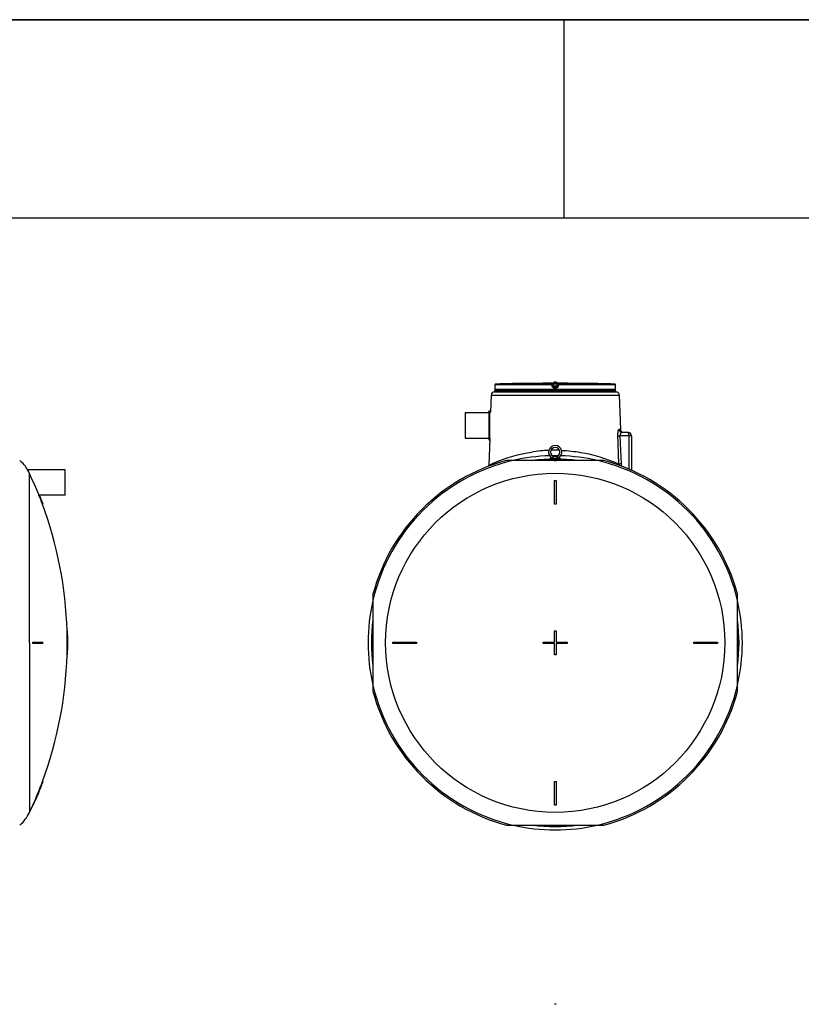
# Model space of a CAD drawing. Header units: millimetres. Extents: x 0 to 297, y 0 to 210.
# Tile 12 of 18: x 121 to 160, y 160 to 210. Entities that reach past the tile are written whole.
import ezdxf

# ---------------------------------------------------------------- set-up
doc = ezdxf.new("R2010")
doc.units = ezdxf.units.MM
doc.header["$LTSCALE"] = 16.335
doc.layers.get('0').update_dxf_attribs({"linetype": 'CONTINUOUS'})
doc.layers.add('AXES_REF', color=7, linetype='CONTINUOUS')
doc.layers.add('SURFACES', color=7, linetype='CONTINUOUS')

# ---------------------------------------------------------------- blocks, each defined once
blk = doc.blocks.new('MARGEA4_BL0', base_point=(148.514, 105.014))
at = {"color": 7, "linetype": 'Continuous'}
for p, q in [((297.014, 210.014), (0.014, 210.014)), ((148.514, 210.014), (148.514, 200.014)), ((287.014, 200.014), (10.014, 200.014))]:
    blk.add_line(p, q, dxfattribs=at)

msp = doc.modelspace()

# ---------------------------------------------------------------- linework, layer by layer
at = {"color": 7, "linetype": 'Continuous'}
for p, q in [((0, 210), (297, 210)), ((145.041, 191.476), (145.04, 191.471)), ((145.042, 191.502), (145.041, 191.496)), ((145.041, 191.496), (145.041, 191.492)), ((145.041, 191.492), (145.041, 191.487)), ((145.041, 191.487), (145.041, 191.484)), ((145.041, 191.484), (145.041, 191.481)), ((145.041, 191.481), (145.041, 191.479)), ((145.041, 191.479), (145.041, 191.477)), ((145.041, 191.477), (145.041, 191.476)), ((145.043, 191.625), (145.042, 191.528)), ((145.042, 191.528), (145.042, 191.52)), ((145.042, 191.52), (145.042, 191.514)), ((145.042, 191.514), (145.042, 191.507)), ((145.042, 191.507), (145.042, 191.502)), ((146.832, 191.697), (146.781, 191.696)), ((146.837, 191.697), (146.825, 191.697)), ((146.837, 191.697), (146.836, 191.697)), ((146.837, 191.697), (146.837, 191.697)), ((146.837, 191.697), (146.837, 191.697)), ((147.974, 191.574), (147.963, 191.661)), ((147.974, 191.574), (147.974, 191.571)), ((148.194, 191.661), (148.183, 191.571)), ((149.32, 191.697), (149.321, 191.697)), ((149.321, 191.697), (149.32, 191.697)), ((149.322, 191.697), (149.321, 191.697)), ((149.321, 191.697), (149.321, 191.697)), ((149.375, 191.696), (149.322, 191.697)), ((149.376, 191.696), (149.375, 191.696)), ((151.115, 191.535), (151.115, 191.625)), ((151.115, 191.527), (151.115, 191.535)), ((151.115, 191.52), (151.115, 191.527)), ((151.116, 191.513), (151.115, 191.52)), ((151.116, 191.506), (151.116, 191.513)), ((151.116, 191.499), (151.116, 191.506)), ((151.116, 191.494), (151.116, 191.499)), ((151.116, 191.49), (151.116, 191.494)), ((151.116, 191.486), (151.116, 191.49)), ((151.117, 191.483), (151.116, 191.486)), ((151.117, 191.48), (151.117, 191.483)), ((151.117, 191.478), (151.117, 191.48)), ((151.117, 191.476), (151.117, 191.478)), ((151.117, 191.471), (151.117, 191.476)), ((151.119, 191.384), (151.119, 191.464)), ((144.852, 191.109), (144.823, 190.244)), ((145.011, 191.264), (151.146, 191.264)), ((151.306, 191.109), (151.364, 189.378)), ((144.744, 190.316), (144.744, 188.852)), ((144.744, 190.316), (144.776, 190.316)), ((144.776, 190.316), (144.776, 188.852)), ((144.78, 190.244), (144.823, 190.244)), ((151.759, 189.224), (151.448, 189.224)), ((151.919, 189.064), (151.919, 187.323)), ((144.778, 188.924), (144.733, 187.579)), ((144.744, 188.852), (144.776, 188.852)), ((148.078, 188.004), (148.078, 188.004)), ((150.53, 187.812), (145.627, 187.812)), ((147.805, 187.888), (147.805, 187.92)), ((147.805, 187.92), (148.353, 187.92)), ((147.858, 187.812), (147.82, 187.826)), ((148.019, 187.813), (148.019, 187.813)), ((148.124, 187.812), (148.138, 187.818)), ((148.353, 187.888), (148.353, 187.92)), ((121.509, 187.35), (121.509, 187.35)), ((148.039, 185.612), (148.039, 186.812)), ((148.039, 186.812), (148.119, 186.812)), ((148.119, 186.812), (148.119, 185.612)), ((122.08, 186.071), (122.08, 186.072)), ((122.08, 186.071), (122.106, 186.071)), ((122.282, 185.612), (122.257, 185.612)), ((148.119, 185.612), (148.039, 185.612)), ((138.899, 181.083), (138.899, 176.18)), ((157.259, 176.18), (157.259, 181.083)), ((123.52, 179.232), (123.496, 179.232)), ((148.039, 179.232), (148.119, 179.232)), ((148.039, 178.672), (148.039, 179.232)), ((148.119, 179.232), (148.119, 178.672)), ((121.769, 178.672), (122.282, 178.672)), ((122.282, 178.592), (121.769, 178.592)), ((123.496, 178.672), (123.529, 178.672)), ((123.529, 178.592), (123.496, 178.592)), ((139.899, 178.592), (139.899, 178.672)), ((139.899, 178.672), (141.099, 178.672)), ((141.099, 178.592), (139.899, 178.592)), ((141.099, 178.672), (141.099, 178.592)), ((147.479, 178.672), (148.039, 178.672)), ((147.479, 178.592), (147.479, 178.672)), ((148.039, 178.592), (147.479, 178.592)), ((148.039, 178.032), (148.039, 178.592)), ((148.119, 178.672), (148.679, 178.672)), ((148.679, 178.592), (148.119, 178.592)), ((148.119, 178.592), (148.119, 178.032)), ((148.679, 178.672), (148.679, 178.592)), ((155.059, 178.672), (156.259, 178.672)), ((155.059, 178.592), (155.059, 178.672)), ((156.259, 178.592), (155.059, 178.592)), ((156.259, 178.672), (156.259, 178.592)), ((123.52, 178.032), (123.496, 178.032)), ((148.119, 178.032), (148.039, 178.032)), ((122.282, 171.652), (122.257, 171.652)), ((148.039, 171.652), (148.119, 171.652)), ((148.039, 170.452), (148.039, 171.652)), ((148.119, 171.652), (148.119, 170.452)), ((121.795, 170.452), (121.769, 170.452)), ((148.119, 170.452), (148.039, 170.452)), ((145.627, 169.452), (150.53, 169.452))]:
    msp.add_line(p, q, dxfattribs=at)
at = {"color": 9, "linetype": 'Continuous'}
for p, q in [((145.039, 191.464), (145.039, 191.464)), ((145.043, 191.625), (145.042, 191.535)), ((145.042, 191.535), (145.042, 191.535)), ((145.042, 191.535), (145.042, 191.535)), ((145.042, 191.535), (145.042, 191.535)), ((147.921, 191.625), (145.043, 191.625)), ((145.043, 191.625), (145.043, 191.625)), ((147.923, 191.665), (145.082, 191.665)), ((146.837, 191.697), (146.837, 191.697)), ((147.933, 191.535), (147.921, 191.625)), ((147.923, 191.665), (147.923, 191.696)), ((147.963, 191.63), (147.963, 191.661)), ((147.974, 191.54), (147.963, 191.63)), ((147.974, 191.571), (147.974, 191.54)), ((147.98, 191.697), (147.98, 191.656)), ((147.98, 191.697), (148.079, 191.697)), ((147.99, 191.576), (147.98, 191.656)), ((148.178, 191.656), (147.98, 191.656)), ((147.99, 191.571), (147.99, 191.576)), ((147.99, 191.576), (148.168, 191.576)), ((148.079, 191.464), (148.013, 191.464)), ((148.014, 191.536), (148.014, 191.504)), ((148.014, 191.536), (148.143, 191.536)), ((148.079, 191.504), (148.014, 191.504)), ((148.079, 191.697), (148.178, 191.697)), ((148.143, 191.504), (148.079, 191.504)), ((148.144, 191.464), (148.079, 191.464)), ((148.143, 191.504), (148.143, 191.536)), ((148.168, 191.576), (148.167, 191.571)), ((148.168, 191.576), (148.167, 191.571)), ((148.178, 191.656), (148.168, 191.576)), ((148.178, 191.697), (148.178, 191.656)), ((148.194, 191.63), (148.183, 191.54)), ((148.183, 191.571), (148.183, 191.54)), ((148.194, 191.661), (148.194, 191.63)), ((148.236, 191.625), (148.225, 191.535)), ((148.234, 191.696), (148.234, 191.665)), ((151.076, 191.665), (148.234, 191.665)), ((151.115, 191.625), (148.236, 191.625)), ((149.32, 191.697), (149.32, 191.697)), ((151.115, 191.625), (151.115, 191.625)), ((151.115, 191.535), (151.115, 191.625)), ((151.115, 191.535), (151.115, 191.535)), ((151.115, 191.535), (151.115, 191.535)), ((151.115, 191.535), (151.115, 191.535)), ((151.119, 191.464), (151.118, 191.464)), ((144.852, 191.109), (151.306, 191.109)), ((151.119, 191.384), (145.039, 191.384)), ((144.78, 188.934), (144.78, 190.244)), ((151.216, 189.058), (151.229, 188.704)), ((151.364, 189.378), (151.291, 189.378)), ((151.34, 189.064), (151.354, 188.704)), ((151.919, 189.064), (151.34, 189.064)), ((151.781, 189.158), (151.779, 189.173)), ((151.786, 189.064), (151.787, 187.38)), ((151.229, 188.704), (151.23, 188.664)), ((151.23, 188.664), (151.268, 187.65)), ((151.354, 188.704), (151.355, 188.664)), ((151.355, 188.664), (151.393, 187.655)), ((144.733, 187.579), (144.764, 187.593)), ((147.74, 187.824), (147.775, 187.812)), ((147.973, 187.812), (147.935, 187.826)), ((121.605, 178.632), (121.605, 187.16))]:
    msp.add_line(p, q, dxfattribs=at)
at = {"color": 7, "linetype": 'Continuous'}
for points in [[(145.04, 191.473), (145.039, 191.471), (145.039, 191.47), (145.039, 191.468), (145.039, 191.466), (145.039, 191.465), (145.039, 191.384)], [(145.041, 191.476), (145.04, 191.476), (145.04, 191.474), (145.04, 191.473)], [(151.118, 191.473), (151.117, 191.474), (151.117, 191.476), (151.117, 191.476)], [(151.119, 191.464), (151.119, 191.465), (151.119, 191.466), (151.119, 191.468), (151.118, 191.47), (151.118, 191.471), (151.118, 191.473)]]:
    msp.add_lwpolyline(points, dxfattribs=at)
at = {"color": 9, "linetype": 'Continuous'}
for centre, radius, start, end in [((145.079, 191.464), 0.0401, 170.9318, 179.9938), ((145.079, 191.464), 0.04, 168.2575, 170.9244), ((145.083, 191.625), 0.04, 177.7307, 179.629), ((145.083, 191.625), 0.04, 179.6295, 180), ((145.083, 191.624), 0.0402, 92.7428, 110.7822), ((145.083, 191.625), 0.0398, 91.4905, 92.6859), ((151.075, 191.625), 0.0398, 87.3814, 88.5095), ((151.075, 191.624), 0.0401, 70.3429, 87.334), ((151.075, 191.625), 0.0401, 1.1342, 2.2668), ((151.075, 191.625), 0.04, 0.0002, 1.1343), ((151.078, 191.464), 0.04, 9.0756, 11.7424), ((151.078, 191.464), 0.0401, 0.0062, 9.0682), ((148.081, 180.56), 7.77, 92.3774, 98.7124), ((148.079, 180.592), 7.738, 88.4205, 91.5787), ((148.079, 178.632), 9.426, 103.1224, 166.8776), ((148.079, 178.632), 9.426, 13.1224, 76.8776), ((151.658, 187.658), 0.39, 181.1778, 191.7022), ((148.079, 178.632), 9.426, 193.1224, 256.8776), ((148.079, 178.632), 9.426, 283.1224, 346.8776)]:
    msp.add_arc(centre, radius, start, end, dxfattribs=at)
at = {"color": 7, "linetype": 'Continuous'}
for centre, radius, start, end in [((145.083, 191.625), 0.04, 91.4864, 179.6295), ((148.079, 76.164), 115.54, 90.64358, 91.48637), ((146.837, 191.657), 0.04, 90.7542, 93.485), ((148.079, 76.164), 115.54, 89.3842, 90.6158), ((146.837, 191.657), 0.04, 90.7595, 91.1227), ((149.32, 191.657), 0.04, 88.8748, 89.2384), ((149.32, 191.657), 0.04, 86.515, 89.2436), ((148.079, 76.164), 115.54, 88.51363, 89.35642), ((151.075, 191.625), 0.04, 0.3712, 88.5136), ((145.011, 191.104), 0.16, 90, 178.0816), ((145.079, 191.384), 0.04, 180, 270), ((151.079, 191.384), 0.04, 270, 360), ((151.146, 191.104), 0.16, 1.9184, 90), ((144.78, 190.248), 0.004, 180, 270), ((151.524, 189.384), 0.16, 181.9184, 252.3837), ((151.759, 189.064), 0.16, 0, 90), ((144.78, 188.92), 0.004, 113.6709, 180), ((148.079, 188.236), 0.332, 296.4383, 243.5617), ((148.079, 188.236), 0.232, 270.0631, 269.9369), ((148.079, 187.804), 0.2, 137.6537, 144.5496), ((148.079, 187.804), 0.2, 89.9268, 90.0732), ((148.079, 187.886), 0.117, 90.5532, 90.6693), ((148.079, 187.804), 0.2, 35.4504, 42.3463), ((148.079, 178.632), 9.502, 104.9526, 165.0474), ((144.334, 187.592), 0.4, 349.8865, 358.0814), ((148.079, 178.632), 9.256, 82.8825, 97.1175), ((148.079, 178.632), 9.2, 86.7283, 93.2717), ((148.079, 178.632), 9.502, 14.9526, 75.0474), ((103.366, 178.632), 20.139, 20.2792, 21.6798), ((103.366, 178.632), 20.163, 20.254, 21.6527), ((148.079, 178.632), 9.256, 172.853, 187.147), ((148.079, 178.632), 9.256, 352.853, 7.147), ((103.366, 178.632), 20.139, 0.1138, 1.7073), ((103.366, 178.632), 20.163, 0.1137, 1.7052), ((148.079, 178.632), 9.2, 176.5382, 183.4618), ((148.079, 178.632), 9.2, 356.5382, 3.4618), ((103.366, 178.632), 18.403, 359.8755, 0.1245), ((103.366, 178.632), 18.429, 359.8756, 0.1244), ((103.366, 178.632), 18.916, 359.8788, 0.1212), ((103.366, 178.632), 20.13, 359.8861, 0.1139), ((103.366, 178.632), 20.139, 358.2927, 359.8862), ((103.366, 178.632), 20.154, 359.8863, 0.1137), ((103.366, 178.632), 20.163, 358.2948, 359.8863), ((148.079, 178.632), 9.502, 194.9526, 255.0474), ((148.079, 178.632), 9.502, 284.9526, 345.0474), ((103.366, 178.632), 20.139, 336.0348, 339.7208), ((103.366, 178.632), 20.163, 336.0651, 339.746), ((148.079, 178.632), 9.256, 262.8825, 277.1175), ((148.079, 178.632), 9.2, 266.7283, 273.2717), ((148.079, 140.265), 20.163, 89.8863, 90.1137)]:
    msp.add_arc(centre, radius, start, end, dxfattribs=at)
at = {"color": 9, "linetype": 'Continuous'}
for points, knots in [([(145.04, 191.472), (145.04, 191.47), (145.039, 191.469), (145.04, 191.464), (145.039, 191.464)], [0, 0, 0, 0, 0.74268, 1, 1, 1, 1]), ([(145.042, 191.535), (145.042, 191.528), (145.042, 191.507), (145.041, 191.487), (145.04, 191.472)], [0, 0, 0, 0, 0.311113, 1, 1, 1, 1]), ([(145.069, 191.662), (145.061, 191.659), (145.048, 191.649), (145.043, 191.634), (145.043, 191.626)], [0, 0, 0, 0, 0.49982, 1, 1, 1, 1]), ([(147.921, 191.625), (147.921, 191.63), (147.921, 191.639), (147.922, 191.651), (147.922, 191.659), (147.923, 191.663), (147.923, 191.664), (147.923, 191.665)], [0, 0, 0, 0, 0.375485, 0.695825, 0.914118, 0.974519, 1, 1, 1, 1]), ([(147.921, 191.625), (147.927, 191.625), (147.936, 191.626), (147.948, 191.628), (147.955, 191.629), (147.959, 191.629), (147.962, 191.629), (147.963, 191.63), (147.963, 191.63)], [0, 0, 0, 0, 0.377944, 0.702721, 0.828192, 0.921863, 0.979915, 1, 1, 1, 1]), ([(147.923, 191.696), (147.923, 191.697), (147.926, 191.696), (147.928, 191.697), (147.934, 191.696), (147.94, 191.697), (147.949, 191.697), (147.962, 191.697), (147.973, 191.697), (147.98, 191.697)], [0, 0, 0, 0, 0.019479, 0.076791, 0.169668, 0.294386, 0.446011, 0.618643, 1, 1, 1, 1]), ([(147.923, 191.696), (147.933, 191.696), (147.952, 191.689), (147.962, 191.67), (147.963, 191.661)], [0, 0, 0, 0, 0.50001, 1, 1, 1, 1]), ([(147.923, 191.665), (147.933, 191.665), (147.952, 191.657), (147.962, 191.639), (147.963, 191.63)], [0, 0, 0, 0, 0.500055, 1, 1, 1, 1]), ([(147.974, 191.54), (147.974, 191.54), (147.973, 191.539), (147.971, 191.539), (147.967, 191.539), (147.959, 191.538), (147.948, 191.536), (147.938, 191.535), (147.933, 191.535)], [0, 0, 0, 0, 0.020038, 0.078019, 0.171603, 0.296994, 0.621732, 1, 1, 1, 1]), ([(148.013, 191.464), (147.994, 191.464), (147.955, 191.479), (147.935, 191.516), (147.933, 191.535)], [0, 0, 0, 0, 0.500212, 1, 1, 1, 1]), ([(147.963, 191.661), (147.963, 191.662), (147.966, 191.66), (147.968, 191.66), (147.974, 191.658), (147.978, 191.657), (147.98, 191.656)], [0, 0, 0, 0, 0.081427, 0.307017, 0.629699, 1, 1, 1, 1]), ([(147.974, 191.574), (147.974, 191.575), (147.976, 191.574), (147.979, 191.575), (147.984, 191.576), (147.988, 191.576), (147.99, 191.576)], [0, 0, 0, 0, 0.076481, 0.292975, 0.616687, 1, 1, 1, 1]), ([(147.974, 191.571), (147.974, 191.571), (147.977, 191.571), (147.981, 191.57), (147.987, 191.571), (147.99, 191.571)], [0, 0, 0, 0, 0.086255, 0.302363, 1, 1, 1, 1]), ([(147.974, 191.571), (147.976, 191.561), (147.986, 191.543), (148.005, 191.536), (148.014, 191.536)], [0, 0, 0, 0, 0.521741, 1, 1, 1, 1]), ([(148.014, 191.504), (148.005, 191.504), (147.985, 191.512), (147.975, 191.53), (147.974, 191.54)], [0, 0, 0, 0, 0.499943, 1, 1, 1, 1]), ([(148.014, 191.536), (148.008, 191.536), (147.994, 191.547), (147.991, 191.562), (147.99, 191.571)], [0, 0, 0, 0, 0.396195, 1, 1, 1, 1]), ([(148.014, 191.504), (148.013, 191.504), (148.014, 191.499), (148.013, 191.491), (148.013, 191.479), (148.013, 191.469), (148.013, 191.464)], [0, 0, 0, 0, 0.083798, 0.30225, 0.623403, 1, 1, 1, 1]), ([(148.143, 191.536), (148.152, 191.536), (148.172, 191.543), (148.182, 191.561), (148.183, 191.571)], [0, 0, 0, 0, 0.478258, 1, 1, 1, 1]), ([(148.167, 191.571), (148.167, 191.562), (148.163, 191.547), (148.149, 191.536), (148.143, 191.536)], [0, 0, 0, 0, 0.603805, 1, 1, 1, 1]), ([(148.183, 191.54), (148.182, 191.53), (148.172, 191.512), (148.153, 191.504), (148.143, 191.504)], [0, 0, 0, 0, 0.500009, 1, 1, 1, 1]), ([(148.143, 191.504), (148.144, 191.504), (148.143, 191.499), (148.144, 191.491), (148.144, 191.479), (148.144, 191.469), (148.144, 191.464)], [0, 0, 0, 0, 0.083798, 0.30225, 0.623403, 1, 1, 1, 1]), ([(148.225, 191.535), (148.222, 191.516), (148.203, 191.479), (148.163, 191.464), (148.144, 191.464)], [0, 0, 0, 0, 0.499788, 1, 1, 1, 1]), ([(148.167, 191.571), (148.171, 191.571), (148.176, 191.57), (148.181, 191.571), (148.183, 191.571), (148.183, 191.571)], [0, 0, 0, 0, 0.697637, 0.913745, 1, 1, 1, 1]), ([(148.168, 191.576), (148.17, 191.576), (148.173, 191.576), (148.179, 191.575), (148.181, 191.574), (148.183, 191.575), (148.183, 191.574)], [0, 0, 0, 0, 0.381817, 0.705777, 0.922823, 1, 1, 1, 1]), ([(148.178, 191.697), (148.185, 191.697), (148.195, 191.697), (148.208, 191.697), (148.217, 191.697), (148.224, 191.696), (148.229, 191.697), (148.232, 191.696), (148.234, 191.697), (148.234, 191.696)], [0, 0, 0, 0, 0.381355, 0.553986, 0.705611, 0.83033, 0.923208, 0.98052, 1, 1, 1, 1]), ([(148.178, 191.656), (148.18, 191.657), (148.183, 191.658), (148.189, 191.66), (148.192, 191.66), (148.194, 191.662), (148.194, 191.661)], [0, 0, 0, 0, 0.369623, 0.692433, 0.918239, 1, 1, 1, 1]), ([(148.183, 191.54), (148.183, 191.54), (148.185, 191.539), (148.187, 191.539), (148.191, 191.539), (148.198, 191.538), (148.21, 191.536), (148.219, 191.535), (148.225, 191.535)], [0, 0, 0, 0, 0.020038, 0.078019, 0.171603, 0.296994, 0.621732, 1, 1, 1, 1]), ([(148.234, 191.696), (148.225, 191.696), (148.205, 191.689), (148.195, 191.67), (148.194, 191.661)], [0, 0, 0, 0, 0.50001, 1, 1, 1, 1]), ([(148.234, 191.665), (148.225, 191.665), (148.205, 191.657), (148.195, 191.639), (148.194, 191.63)], [0, 0, 0, 0, 0.500055, 1, 1, 1, 1]), ([(148.194, 191.63), (148.194, 191.63), (148.196, 191.629), (148.198, 191.629), (148.202, 191.629), (148.209, 191.628), (148.221, 191.626), (148.231, 191.625), (148.236, 191.625)], [0, 0, 0, 0, 0.020059, 0.078086, 0.171734, 0.297186, 0.621936, 1, 1, 1, 1]), ([(148.234, 191.665), (148.234, 191.664), (148.235, 191.663), (148.235, 191.659), (148.236, 191.651), (148.236, 191.639), (148.236, 191.63), (148.236, 191.625)], [0, 0, 0, 0, 0.025481, 0.085882, 0.304175, 0.624515, 1, 1, 1, 1]), ([(151.115, 191.626), (151.114, 191.634), (151.109, 191.65), (151.095, 191.66), (151.088, 191.662)], [0, 0, 0, 0, 0.500184, 1, 1, 1, 1]), ([(151.117, 191.473), (151.117, 191.476), (151.116, 191.497), (151.115, 191.518), (151.115, 191.535)], [0, 0, 0, 0, 0.17373, 1, 1, 1, 1]), ([(151.118, 191.464), (151.117, 191.464), (151.118, 191.469), (151.117, 191.471), (151.117, 191.473)], [0, 0, 0, 0, 0.257315, 1, 1, 1, 1]), ([(151.291, 189.378), (151.256, 189.378), (151.223, 189.223), (151.213, 189.135), (151.216, 189.058)], [0, 0, 0, 0, 0.315791, 1, 1, 1, 1]), ([(151.216, 189.058), (151.221, 189.058), (151.258, 189.06), (151.295, 189.062), (151.327, 189.063)], [0, 0, 0, 0, 0.134976, 1, 1, 1, 1]), ([(151.448, 189.224), (151.435, 189.224), (151.368, 189.202), (151.336, 189.119), (151.34, 189.064)], [0, 0, 0, 0, 0.18263, 1, 1, 1, 1]), ([(151.775, 189.192), (151.773, 189.2), (151.77, 189.211), (151.763, 189.224), (151.759, 189.224)], [0, 0, 0, 0, 0.672868, 1, 1, 1, 1]), ([(151.779, 189.173), (151.778, 189.177), (151.777, 189.183), (151.776, 189.189), (151.775, 189.192)], [0, 0, 0, 0, 0.523201, 1, 1, 1, 1]), ([(144.764, 187.593), (144.845, 187.631), (145.527, 187.933), (146.255, 188.141), (146.904, 188.241)], [0, 0, 0, 0, 0.11947, 1, 1, 1, 1]), ([(148.399, 188.324), (148.718, 188.31), (149.701, 188.209), (150.658, 187.92), (151.268, 187.65)], [0, 0, 0, 0, 0.323576, 1, 1, 1, 1]), ([(151.268, 187.65), (151.273, 187.65), (151.31, 187.652), (151.347, 187.654), (151.379, 187.655)], [0, 0, 0, 0, 0.133473, 1, 1, 1, 1])]:
    msp.add_open_spline(points, degree=3, knots=knots, dxfattribs=at)
at = {"color": 7, "linetype": 'Continuous'}
for points, knots in [([(147.999, 191.708), (147.999, 191.727), (148.018, 191.766), (148.059, 191.778), (148.079, 191.778)], [0, 0, 0, 0, 0.476532, 1, 1, 1, 1]), ([(148.079, 191.778), (148.099, 191.778), (148.139, 191.766), (148.159, 191.727), (148.159, 191.708)], [0, 0, 0, 0, 0.523468, 1, 1, 1, 1]), ([(148.078, 188.004), (148.048, 188.003), (147.996, 187.983), (147.95, 187.951), (147.931, 187.938)], [0, 0, 0, 0, 0.540144, 1, 1, 1, 1]), ([(148.227, 187.938), (148.22, 187.943), (148.199, 187.957), (148.164, 187.979), (148.122, 187.998), (148.093, 188.003), (148.079, 188.004)], [0, 0, 0, 0, 0.156789, 0.460122, 0.748479, 1, 1, 1, 1]), ([(148.032, 187.812), (148.035, 187.812), (148.051, 187.813), (148.066, 187.813), (148.079, 187.814)], [0, 0, 0, 0, 0.202875, 1, 1, 1, 1]), ([(148.079, 187.814), (148.092, 187.814), (148.11, 187.815), (148.13, 187.817), (148.136, 187.817), (148.138, 187.818)], [0, 0, 0, 0, 0.672758, 0.8957, 1, 1, 1, 1]), ([(121.605, 187.16), (121.593, 187.186), (121.563, 187.25), (121.53, 187.313), (121.509, 187.35)], [0, 0, 0, 0, 0.400716, 1, 1, 1, 1]), ([(122.08, 186.072), (122.06, 186.119), (121.903, 186.482), (121.744, 186.844), (121.605, 187.16)], [0, 0, 0, 0, 0.127175, 1, 1, 1, 1])]:
    msp.add_open_spline(points, degree=3, knots=knots, dxfattribs=at)
at = {"color": 9, "linetype": 'Continuous'}
for points in [[(151.291, 189.378), (151.294, 189.305), (151.374, 189.224), (151.448, 189.224)], [(151.786, 189.064), (151.786, 189.095), (151.785, 189.126), (151.781, 189.158)], [(151.393, 187.655), (151.395, 187.606), (151.414, 187.556), (151.445, 187.517)]]:
    msp.add_open_spline(points, degree=3, dxfattribs=at)
at = {"layer": 'AXES_REF', "color": 7, "linetype": 'Continuous'}
for p, q in [((147.999, 191.703), (147.999, 191.708)), ((148.159, 191.703), (148.159, 191.708)), ((145.039, 191.264), (145.039, 191.344)), ((145.039, 191.344), (151.119, 191.344)), ((151.119, 191.264), (151.119, 191.344)), ((143.544, 190.224), (143.544, 188.944)), ((143.544, 190.224), (144.744, 190.224)), ((143.544, 188.944), (144.744, 188.944)), ((148.019, 187.813), (148.019, 187.812)), ((123.398, 187.35), (121.509, 187.35)), ((123.398, 186.07), (123.398, 187.35)), ((123.398, 186.07), (122.107, 186.07))]:
    msp.add_line(p, q, dxfattribs=at)
at = {"layer": 'AXES_REF', "color": 9, "linetype": 'Continuous'}
msp.add_line((121.605, 178.632), (121.605, 170.091), dxfattribs=at)
msp.add_circle((148.079, 178.632), 8.54, dxfattribs=at)
at = {"layer": 'AXES_REF', "color": 7, "linetype": 'Continuous'}
for centre, radius, start, end in [((148.079, 178.632), 9.424, 91.6558, 103.0385), ((148.079, 178.632), 9.424, 89.1505, 90.8495), ((148.079, 178.632), 9.424, 76.9615, 88.3442), ((119.938, 186.392), 1.84, 31.3906, 50.5103), ((103.366, 178.632), 20.139, 1.7073, 20.2792), ((148.079, 178.632), 9.424, 166.9615, 193.0385), ((148.079, 178.632), 9.424, 346.9615, 13.0385), ((103.366, 178.632), 20.139, 339.7208, 358.2927), ((119.938, 170.872), 1.84, 309.4897, 334.9081), ((103.366, 178.632), 20.139, 334.9081, 336.0349), ((148.079, 178.632), 9.424, 256.9615, 283.0385)]:
    msp.add_arc(centre, radius, start, end, dxfattribs=at)
at = {"layer": 'SURFACES', "color": 7, "linetype": 'Continuous'}
msp.add_arc((103.366, 178.632), 20.163, 359.8863, 0.1137, dxfattribs=at)

# ---------------------------------------------------------------- block references
at = {"color": 2, "linetype": 'Continuous'}
msp.add_blockref('MARGEA4_BL0', (148.514, 105.014), dxfattribs=at)

doc.saveas('drawing.dxf')
